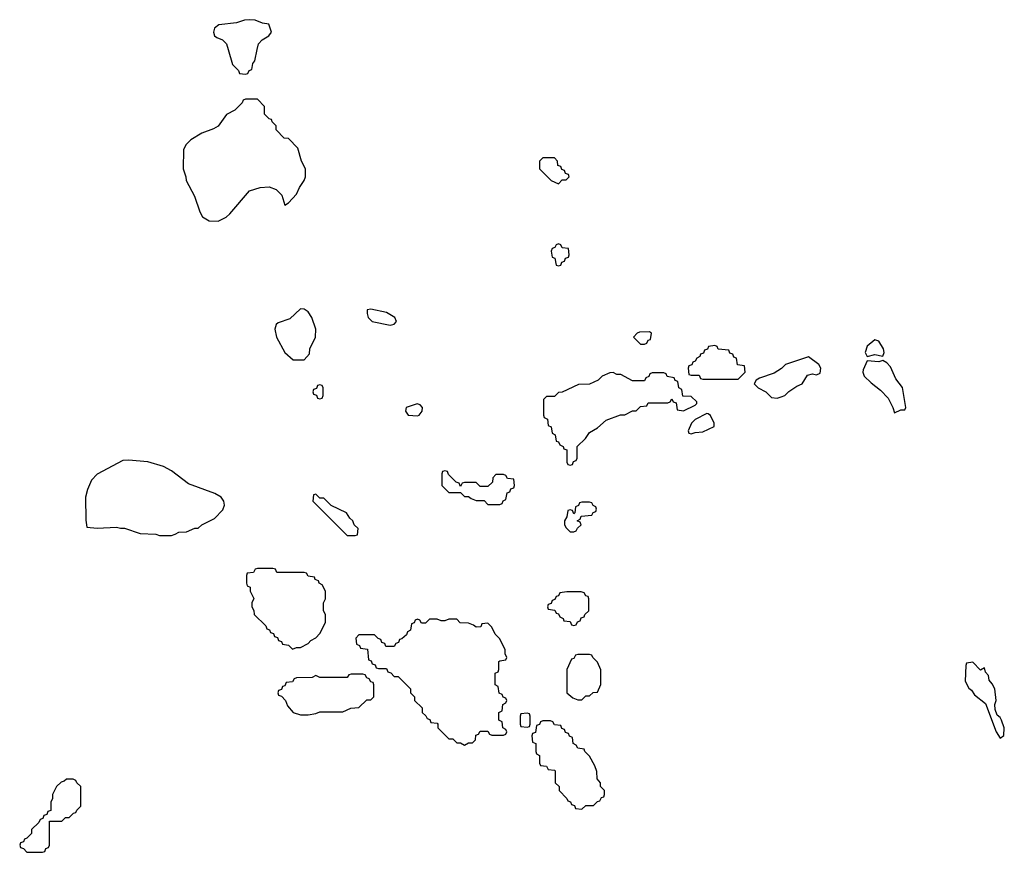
# Model space of a CAD drawing. Header units: inches. Extents: x 2494115 to 2685112, y 774173 to 915163.
# Tile 174 of 215: x 2680074 to 2685112, y 825894 to 830153. Entities that reach past the tile are written whole.
import ezdxf

# ---------------------------------------------------------------- set-up
doc = ezdxf.new("R2010")
doc.units = ezdxf.units.IN
doc.header["$MEASUREMENT"] = 0
doc.layers.add('C6882', color=7, linetype='Continuous')
doc.layers.add('C6883', color=7, linetype='Continuous')

msp = doc.modelspace()

# ---------------------------------------------------------------- linework, layer by layer
at = {"layer": 'C6882', "color": 5, "elevation": 20}
msp.add_lwpolyline([(2681140.4, 830000), (2681163.6, 829923.6), (2681192.7, 829892.7), (2681198, 829878), (2681230, 829874), (2681242, 829878), (2681247.3, 829892.7), (2681262, 829898), (2681266, 829930), (2681276.4, 829943.6), (2681288.8, 830000)], dxfattribs=at)
for points in [[(2681290, 829746), (2681230, 829746), (2681218, 829742), (2681212.7, 829727.3), (2681174, 829690), (2681131.6, 829668.4), (2681090, 829608.7), (2681065.4, 829594.6), (2681006.4, 829573.6), (2680950, 829538), (2680925.4, 829514.6), (2680912, 829490), (2680911.2, 829391.1), (2680924.7, 829350), (2680926, 829330), (2680967.7, 829250), (2680996, 829170), (2681010, 829144.7), (2681043.5, 829123.5), (2681090, 829122.8), (2681130, 829142.8), (2681150, 829160.7), (2681250, 829278), (2681304.7, 829295.3), (2681350, 829298), (2681385.4, 829285.4), (2681415.3, 829255.3), (2681430, 829204.7), (2681450, 829216), (2681490, 829260.7), (2681504.8, 829295.2), (2681530, 829331.3), (2681536.2, 829350), (2681536, 829390), (2681515.3, 829430), (2681496.4, 829496.4), (2681450, 829546), (2681427.3, 829547.3), (2681386, 829590), (2681386, 829610), (2681366, 829630), (2681362, 829642), (2681350, 829646), (2681326, 829670), (2681326, 829710)], [(2682810, 829446), (2682750, 829446), (2682734, 829430), (2682734, 829390), (2682794, 829330), (2682830, 829314), (2682850, 829334), (2682870, 829334), (2682886, 829350), (2682882, 829362), (2682867.3, 829367.3), (2682862, 829382), (2682847.3, 829387.3), (2682842, 829402), (2682827.3, 829407.3), (2682826, 829430)], [(2682830, 829006), (2682818, 829002), (2682812.7, 828987.3), (2682798, 828982), (2682794, 828970), (2682798, 828938), (2682812.7, 828932.7), (2682818, 828898), (2682830, 828894), (2682842, 828898), (2682847.3, 828912.7), (2682862, 828918), (2682867.3, 828932.7), (2682882, 828938), (2682886, 828950), (2682882, 828982), (2682850, 828986), (2682842, 829002)], [(2681510, 828674.5), (2681456.7, 828623.3), (2681396.9, 828603.1), (2681385.4, 828594.6), (2681378.8, 828570), (2681387.3, 828530), (2681430.9, 828450.9), (2681472.7, 828412.7), (2681530, 828414), (2681556.4, 828443.6), (2681558, 828470), (2681588, 828530), (2681588.7, 828570), (2681569, 828630), (2681550, 828659), (2681530, 828672.3)], [(2681870, 828672), (2681851.6, 828668.4), (2681851, 828650), (2681857.3, 828630), (2681878, 828610), (2681969.1, 828590.9), (2681990, 828596), (2682001.2, 828610), (2681992.7, 828630), (2681950, 828656.2)], [(2683296.4, 828556.4), (2683245.4, 828554.6), (2683234, 828550), (2683214, 828530), (2683250, 828494), (2683270, 828494), (2683282, 828498), (2683290, 828514), (2683302, 828518), (2683306, 828550)], [(2684450, 828515.3), (2684410, 828484), (2684400.5, 828450), (2684410, 828431), (2684450, 828440.7), (2684490, 828431.3), (2684497, 828450), (2684493.5, 828470), (2684470, 828508.7)], [(2683630, 828486), (2683598, 828482), (2683592.7, 828467.3), (2683578, 828462), (2683572.7, 828447.3), (2683558, 828442), (2683554, 828430), (2683538, 828422), (2683530, 828406), (2683518, 828402), (2683512.7, 828387.3), (2683498, 828382), (2683494, 828370), (2683498, 828338), (2683510, 828334), (2683550, 828334), (2683558, 828318), (2683570, 828314), (2683750, 828314), (2683786, 828350), (2683782, 828382), (2683747.3, 828387.3), (2683742, 828422), (2683727.3, 828427.3), (2683722, 828442), (2683707.3, 828447.3), (2683702, 828462), (2683648.4, 828468.4), (2683642, 828482)], [(2684110, 828428.7), (2683992, 828390), (2683971.3, 828368.7), (2683934.4, 828345.6), (2683859.8, 828320.2), (2683842, 828310), (2683832, 828290), (2683852, 828270), (2683892, 828250), (2683921, 828221), (2683950, 828218), (2683970, 828224.7), (2683988.8, 828231.1), (2684009.1, 828250.9), (2684050, 828278), (2684078, 828290), (2684104.7, 828335.3), (2684130, 828341), (2684150, 828336), (2684170, 828344.7), (2684172.2, 828370), (2684162.7, 828390)], [(2684490, 828409.2), (2684470, 828402.7), (2684410, 828408.7), (2684390, 828362), (2684388.4, 828350), (2684394.4, 828330), (2684430, 828294.9), (2684477.4, 828257.4), (2684516.7, 828216.7), (2684541, 828170), (2684550, 828142), (2684583.1, 828156.9), (2684602, 828158), (2684608, 828170), (2684590, 828272.2), (2684556.9, 828316.9), (2684530, 828377.6), (2684510, 828397.2)], [(2683110, 828348), (2683092.7, 828347.3), (2683054, 828330), (2683034, 828310), (2682990, 828288), (2682932.7, 828287.3), (2682850, 828248), (2682830, 828246), (2682810, 828226), (2682770, 828226), (2682754, 828210), (2682754, 828130), (2682758, 828118), (2682774, 828110), (2682778, 828078), (2682794, 828070), (2682798, 828038), (2682814, 828030), (2682818, 827998), (2682830, 827994), (2682838, 827978), (2682854, 827970), (2682858, 827958), (2682872.7, 827952.7), (2682874, 827890), (2682878, 827878), (2682890, 827874), (2682902, 827878), (2682907.3, 827892.7), (2682922, 827898), (2682926, 827910), (2682926, 827970), (2682968.4, 828011.6), (2682990, 828042), (2683030, 828064.7), (2683074.6, 828105.4), (2683148.8, 828131.1), (2683170, 828132), (2683210, 828152), (2683227.3, 828152.7), (2683250, 828174), (2683282, 828178), (2683290, 828194), (2683390, 828194), (2683402, 828198), (2683410, 828214), (2683418, 828198), (2683432.7, 828192.7), (2683438, 828158), (2683470, 828152), (2683530, 828182), (2683538, 828190), (2683538, 828198), (2683510, 828226), (2683467.3, 828227.3), (2683462, 828262), (2683446, 828270), (2683442, 828302), (2683427.3, 828307.3), (2683422, 828322), (2683387.3, 828327.3), (2683382, 828342), (2683370, 828346), (2683310, 828346), (2683298, 828342), (2683292.7, 828327.3), (2683278, 828322), (2683270, 828306), (2683210, 828306), (2683150, 828338), (2683130, 828338)], [(2681610, 828286), (2681598, 828282), (2681592.7, 828267.3), (2681578, 828262), (2681574, 828250), (2681578, 828238), (2681592.7, 828232.7), (2681598, 828218), (2681610, 828214), (2681622, 828218), (2681626, 828230), (2681626, 828270), (2681622, 828282)], [(2682108.4, 828188.4), (2682052, 828170), (2682047.3, 828150), (2682062, 828130), (2682110, 828126.8), (2682118, 828130), (2682134, 828150), (2682135.3, 828170), (2682123.1, 828183.1)], [(2683590, 828138), (2683530, 828108), (2683512, 828090), (2683494, 828050), (2683498, 828038), (2683510, 828034), (2683530, 828042), (2683570, 828044.7), (2683627.3, 828072.7), (2683628, 828090), (2683608.4, 828128.4), (2683596.4, 828136.4)], [(2680630, 827900.7), (2680602.5, 827897.5), (2680470, 827828.7), (2680442, 827798), (2680421, 827750), (2680411.3, 827710), (2680412.7, 827592.7), (2680418, 827558), (2680470, 827552), (2680570, 827558), (2680590, 827551.3), (2680610, 827551.3), (2680690, 827524.7), (2680770, 827522), (2680790, 827514), (2680850, 827514), (2680870, 827522), (2680888.8, 827531.1), (2680927.3, 827532.7), (2680970, 827552), (2680987.3, 827552.7), (2681006, 827570), (2681070, 827602), (2681113.6, 827646.4), (2681122, 827670), (2681119, 827690), (2681104, 827710), (2681073.2, 827730), (2680938.3, 827778.3), (2680850, 827844.7), (2680810, 827868.2), (2680730, 827892.1)], [(2682250, 827846), (2682238, 827842), (2682234, 827830), (2682234, 827770), (2682270, 827734), (2682330, 827734), (2682350, 827714), (2682370, 827714), (2682383.6, 827703.6), (2682410, 827694), (2682450, 827694), (2682470, 827674), (2682530, 827674), (2682542, 827678), (2682547.3, 827692.7), (2682562, 827698), (2682567.3, 827732.7), (2682582, 827738), (2682587.3, 827752.7), (2682602, 827758), (2682606, 827770), (2682602, 827802), (2682570, 827806), (2682562, 827822), (2682550, 827826), (2682510, 827826), (2682494, 827810), (2682492.7, 827787.3), (2682470, 827766), (2682430, 827766), (2682410, 827786), (2682350, 827786), (2682338, 827782), (2682330, 827766), (2682322, 827782), (2682307.3, 827787.3), (2682267.3, 827827.3), (2682262, 827842)], [(2681590, 827726), (2681578, 827722), (2681574, 827690), (2681750, 827514), (2681790, 827514), (2681802, 827518), (2681806, 827550), (2681786, 827570), (2681778, 827590), (2681763.1, 827603.1), (2681746, 827630), (2681667.3, 827667.3), (2681630, 827706), (2681610, 827706)], [(2682990, 827686), (2682950, 827686), (2682938, 827682), (2682932.7, 827667.3), (2682918, 827662), (2682914, 827630), (2682910, 827626), (2682902, 827642), (2682890, 827646), (2682878, 827642), (2682874, 827610), (2682862, 827590), (2682862, 827570), (2682870, 827554), (2682890, 827534), (2682910, 827534), (2682922, 827538), (2682927.3, 827552.7), (2682946, 827570), (2682942, 827582), (2682926, 827590), (2682942, 827598), (2682947.3, 827612.7), (2683002, 827618), (2683007.3, 827632.7), (2683022, 827638), (2683026, 827650), (2683022, 827662), (2683007.3, 827667.3), (2683002, 827682)], [(2681370, 827346), (2681290, 827346), (2681278, 827342), (2681270, 827326), (2681238, 827322), (2681234, 827310), (2681234, 827270), (2681238, 827258), (2681254, 827250), (2681254, 827230), (2681271.6, 827191.6), (2681262, 827170), (2681262, 827150), (2681271.6, 827131.6), (2681274, 827110), (2681332.7, 827052.7), (2681338, 827038), (2681352.7, 827032.7), (2681358, 827018), (2681372.7, 827012.7), (2681378, 826998), (2681392.7, 826992.7), (2681398, 826978), (2681412.7, 826972.7), (2681418, 826958), (2681450, 826954), (2681470, 826934), (2681490, 826942), (2681510, 826942), (2681550, 826962), (2681563.1, 826976.9), (2681588.4, 826991.6), (2681610, 827014), (2681638, 827070), (2681638, 827110), (2681628, 827130), (2681628, 827170), (2681638, 827190), (2681638, 827230), (2681622, 827262), (2681606, 827270), (2681602, 827282), (2681586, 827290), (2681582, 827302), (2681550, 827306), (2681542, 827322), (2681530, 827326), (2681390, 827326), (2681382, 827342)], [(2682947.3, 827227.3), (2682872.7, 827227.3), (2682838, 827222), (2682830, 827206), (2682818, 827202), (2682812.7, 827187.3), (2682798, 827182), (2682792.7, 827167.3), (2682778, 827162), (2682774, 827150), (2682778, 827138), (2682812.7, 827132.7), (2682818, 827118), (2682830, 827114), (2682838, 827098), (2682854, 827090), (2682858, 827078), (2682890, 827074), (2682898, 827058), (2682910, 827054), (2682922, 827058), (2682927.3, 827072.7), (2682942, 827078), (2682947.3, 827092.7), (2682962, 827098), (2682966, 827110), (2682986, 827130), (2682986, 827190), (2682982, 827202), (2682970, 827206), (2682962, 827222)], [(2682310, 827086), (2682270, 827086), (2682250, 827078), (2682230, 827078), (2682210, 827086), (2682170, 827086), (2682150, 827066), (2682130, 827066), (2682122, 827082), (2682110, 827086), (2682098, 827082), (2682092.7, 827067.3), (2682078, 827062), (2682074, 827030), (2682058, 827022), (2682052.7, 827007.3), (2682030, 826986), (2682018, 826982), (2682012.7, 826967.3), (2681998, 826962), (2681990, 826946), (2681947.3, 826947.3), (2681942, 826962), (2681927.3, 826967.3), (2681922, 826982), (2681907.3, 826987.3), (2681890, 827006), (2681810, 827006), (2681794, 826990), (2681798, 826958), (2681812.7, 826952.7), (2681818, 826938), (2681852.7, 826932.7), (2681858, 826878), (2681872.7, 826872.7), (2681878, 826858), (2681892.7, 826852.7), (2681898, 826838), (2681910, 826834), (2681950, 826834), (2681958, 826818), (2681972.7, 826812.7), (2681990, 826794), (2682010, 826794), (2682074, 826730), (2682074, 826710), (2682094, 826690), (2682094, 826670), (2682132.7, 826632.7), (2682134, 826610), (2682152.7, 826592.7), (2682158, 826578), (2682172.7, 826572.7), (2682178, 826558), (2682210, 826554), (2682214, 826550), (2682214, 826530), (2682270, 826474), (2682290, 826474), (2682310, 826454), (2682330, 826454), (2682350, 826442), (2682370, 826454), (2682390, 826454), (2682406, 826470), (2682407.3, 826492.7), (2682422, 826498), (2682430, 826514), (2682470, 826514), (2682478, 826498), (2682490, 826494), (2682550, 826494), (2682562, 826498), (2682566, 826510), (2682562, 826522), (2682546, 826530), (2682542, 826562), (2682526, 826570), (2682526, 826610), (2682542, 826618), (2682546, 826650), (2682562, 826658), (2682566, 826670), (2682562, 826682), (2682547.3, 826687.3), (2682542, 826702), (2682527.3, 826707.3), (2682522, 826742), (2682506, 826750), (2682506, 826810), (2682522, 826818), (2682526, 826830), (2682526, 826870), (2682530, 826874), (2682562, 826878), (2682566, 826890), (2682558, 826910), (2682558, 826930), (2682530, 826986), (2682506, 827010), (2682490, 827046), (2682470, 827066), (2682438, 827062), (2682432.7, 827047.3), (2682410, 827046), (2682396.4, 827056.4), (2682370, 827066), (2682328.4, 827068.4)], [(2682990, 826906), (2682930, 826906), (2682918, 826902), (2682910, 826886), (2682898, 826882), (2682874, 826830), (2682874, 826710), (2682903.6, 826683.6), (2682930, 826674), (2682950, 826674), (2682970, 826694), (2682990, 826694), (2683008.4, 826711.6), (2683030, 826714), (2683047.3, 826752.7), (2683047.3, 826827.3), (2683030, 826866), (2683006, 826890), (2683002, 826902)], [(2684950, 826866), (2684918, 826862), (2684914, 826850), (2684912, 826770), (2684930, 826734), (2684943.6, 826723.6), (2684959.6, 826699.6), (2685015.3, 826655.3), (2685070.8, 826510), (2685090, 826478), (2685110, 826491.3), (2685111.7, 826530), (2685097.8, 826570), (2685090, 826584.2), (2685076, 826595.9), (2685064.8, 826624.8), (2685063.7, 826650), (2685070.4, 826670), (2685062.4, 826730), (2685050, 826755.1), (2685034.1, 826774.2), (2685030, 826798), (2685015.3, 826815.3), (2685010, 826838), (2684990, 826826)], [(2681830, 826806), (2681770, 826806), (2681758, 826802), (2681750, 826788), (2681610, 826788), (2681590, 826798), (2681570, 826788), (2681490, 826786), (2681478, 826782), (2681470, 826766), (2681438, 826762), (2681430, 826746), (2681418, 826742), (2681412.7, 826727.3), (2681398, 826722), (2681394, 826710), (2681398, 826698), (2681412.7, 826692.7), (2681434, 826670), (2681443.6, 826643.6), (2681474, 826610), (2681510, 826598), (2681550, 826598), (2681590, 826604.7), (2681610, 826612), (2681727.3, 826612.7), (2681768.4, 826631.6), (2681810, 826634), (2681850, 826674), (2681870, 826674), (2681886, 826690), (2681886, 826750), (2681882, 826762), (2681870, 826766), (2681862, 826782), (2681850, 826786), (2681842, 826802)], [(2682670, 826606), (2682638, 826602), (2682634, 826590), (2682634, 826550), (2682638, 826538), (2682670, 826534), (2682682, 826538), (2682686, 826550), (2682686, 826590), (2682682, 826602)], [(2682790, 826566), (2682750, 826566), (2682738, 826562), (2682732.7, 826547.3), (2682718, 826542), (2682712.7, 826507.3), (2682698, 826502), (2682694, 826490), (2682698, 826458), (2682714, 826450), (2682714, 826410), (2682718, 826398), (2682734, 826390), (2682734, 826350), (2682738, 826338), (2682770, 826334), (2682778, 826318), (2682810, 826314), (2682814, 826310), (2682814, 826250), (2682834, 826230), (2682834, 826210), (2682874, 826170), (2682878, 826158), (2682892.7, 826152.7), (2682898, 826138), (2682912.7, 826132.7), (2682918, 826118), (2682950, 826114), (2682970, 826134), (2683010, 826134), (2683030, 826154), (2683042, 826158), (2683050, 826174), (2683062, 826178), (2683066, 826190), (2683066, 826210), (2683046, 826230), (2683046, 826250), (2683028, 826270), (2683027.3, 826307.3), (2683016.4, 826336.4), (2682990, 826386), (2682966, 826410), (2682962, 826422), (2682930, 826426), (2682922, 826442), (2682906, 826450), (2682902, 826482), (2682887.3, 826487.3), (2682882, 826502), (2682867.3, 826507.3), (2682862, 826522), (2682847.3, 826527.3), (2682842, 826542), (2682810, 826546), (2682802, 826562)], [(2680347.3, 826267.3), (2680312.7, 826267.3), (2680302, 826258), (2680286.4, 826253.6), (2680262, 826230), (2680242, 826190), (2680242, 826170), (2680234, 826150), (2680232.7, 826107.3), (2680218, 826102), (2680212.7, 826087.3), (2680198, 826082), (2680192.7, 826067.3), (2680178, 826062), (2680172.7, 826047.3), (2680134, 826010), (2680134, 825990), (2680110, 825966), (2680098, 825962), (2680092.7, 825947.3), (2680078, 825942), (2680074, 825930), (2680078, 825918), (2680092.7, 825912.7), (2680110, 825894), (2680190, 825894), (2680202, 825898), (2680207.3, 825912.7), (2680222, 825918), (2680226, 825930), (2680227.3, 826052.7), (2680290, 826054), (2680308.4, 826071.6), (2680327.3, 826072.7), (2680350, 826094), (2680362, 826098), (2680366, 826110), (2680386, 826130), (2680386, 826230), (2680366, 826250), (2680362, 826262)]]:
    msp.add_lwpolyline(points, close=True, dxfattribs=at)
at = {"layer": 'C6883', "color": 5, "elevation": 20}
msp.add_lwpolyline([(2681288.8, 830000), (2681295.3, 830030), (2681315.3, 830050), (2681348, 830070), (2681362, 830090), (2681349, 830130), (2681315.9, 830135.9), (2681279.5, 830150), (2681250, 830153.3), (2681223.7, 830150), (2681183.2, 830136.8), (2681093.4, 830126.6), (2681071.3, 830110), (2681066, 830090), (2681071.2, 830071.1), (2681082, 830062), (2681112, 830050), (2681131.3, 830030), (2681140.4, 830000)], dxfattribs=at)

doc.saveas('drawing.dxf')
